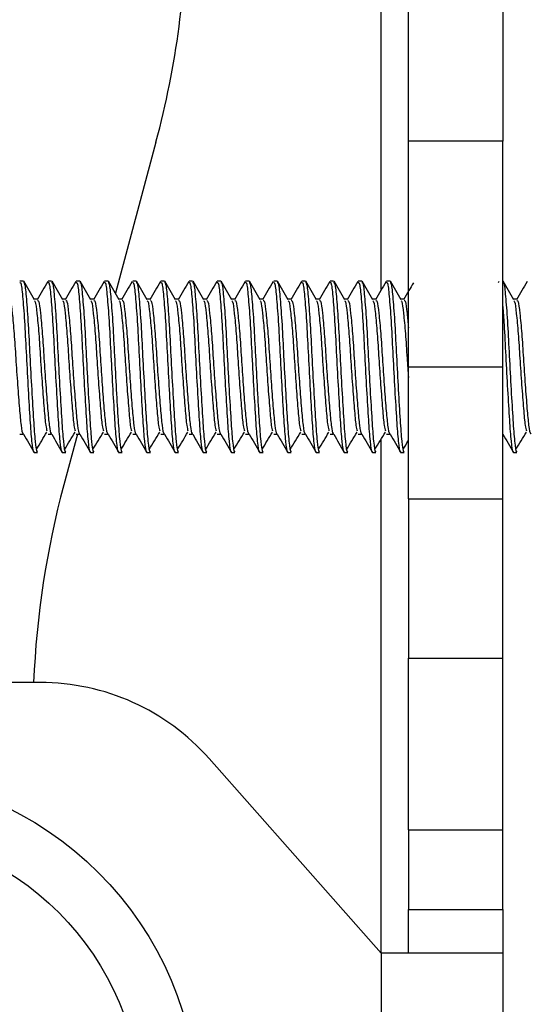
# Paper-space layout 'Sheet2' of a CAD drawing. Header units: millimetres. Extents: x 0 to 1118, y 0 to 864.
# Tile 109 of 232: x 759.69 to 764.45, y 435.15 to 444.39. Entities that reach past the tile are written whole.
import ezdxf

# ---------------------------------------------------------------- set-up
doc = ezdxf.new("R2010")
doc.units = ezdxf.units.MM

psp = doc.layouts.new('Sheet2')

# ---------------------------------------------------------------- linework, layer by layer
at = {"color": 7, "linetype": 'Continuous', "lineweight": 30}
for p, q in [((763.3333, 443.252), (763.3333, 452.5653)), ((764.2189, 452.5653), (764.2189, 443.252)), ((760.965, 443.2429), (760.5841, 441.8249)), ((764.2189, 443.252), (763.3333, 443.252)), ((763.3333, 441.1353), (763.3333, 443.252)), ((764.2189, 441.1353), (764.2189, 443.252)), ((759.7217, 441.9396), (759.6886, 441.9396)), ((759.9863, 441.9396), (759.9532, 441.9396)), ((760.2508, 441.9396), (760.2178, 441.9396)), ((760.5154, 441.9396), (760.4824, 441.9396)), ((760.78, 441.9396), (760.7469, 441.9396)), ((761.0446, 441.9396), (761.0115, 441.9396)), ((761.3092, 441.9396), (761.2761, 441.9396)), ((761.5738, 441.9396), (761.5407, 441.9396)), ((761.8383, 441.9396), (761.8053, 441.9396)), ((762.1029, 441.9396), (762.0699, 441.9396)), ((762.3675, 441.9396), (762.3344, 441.9396)), ((762.6321, 441.9396), (762.599, 441.9396)), ((762.8967, 441.9396), (762.8636, 441.9396)), ((763.1613, 441.9396), (763.1282, 441.9396)), ((764.1826, 441.9359), (764.1748, 441.9225)), ((764.2196, 441.9396), (764.2189, 441.9396)), ((759.854, 441.7678), (759.8235, 441.7678)), ((760.1186, 441.7678), (760.0881, 441.7678)), ((760.3831, 441.7678), (760.3527, 441.7678)), ((760.6477, 441.7678), (760.6173, 441.7678)), ((760.9123, 441.7678), (760.8818, 441.7678)), ((761.1769, 441.7678), (761.1464, 441.7678)), ((761.4415, 441.7678), (761.411, 441.7678)), ((761.7061, 441.7678), (761.6756, 441.7678)), ((761.9706, 441.7678), (761.9402, 441.7678)), ((762.2352, 441.7678), (762.2048, 441.7678)), ((762.4998, 441.7678), (762.4693, 441.7678)), ((762.7644, 441.7678), (762.7339, 441.7678)), ((763.029, 441.7678), (762.9985, 441.7678)), ((763.2936, 441.7678), (763.2631, 441.7678)), ((764.3519, 441.7678), (764.3214, 441.7678)), ((763.3333, 441.1353), (764.2189, 441.1353)), ((763.3333, 439.8954), (763.3333, 441.1353)), ((764.2189, 439.8954), (764.2189, 441.1353)), ((759.6886, 440.5028), (759.7217, 440.5028)), ((759.9532, 440.5028), (759.9863, 440.5028)), ((760.2289, 440.5028), (760.1005, 440.0252)), ((760.2178, 440.5028), (760.2508, 440.5028)), ((760.4824, 440.5028), (760.5154, 440.5028)), ((760.7469, 440.5028), (760.78, 440.5028)), ((761.0115, 440.5028), (761.0446, 440.5028)), ((761.2761, 440.5028), (761.3092, 440.5028)), ((761.5407, 440.5028), (761.5738, 440.5028)), ((761.8053, 440.5028), (761.8383, 440.5028)), ((762.0699, 440.5028), (762.1029, 440.5028)), ((762.3344, 440.5028), (762.3675, 440.5028)), ((762.599, 440.5028), (762.6321, 440.5028)), ((762.8636, 440.5028), (762.8967, 440.5028)), ((763.1282, 440.5028), (763.1613, 440.5028)), ((764.2189, 440.5028), (764.2196, 440.5028)), ((759.8209, 440.331), (759.854, 440.331)), ((760.0855, 440.331), (760.1186, 440.331)), ((760.3501, 440.331), (760.3831, 440.331)), ((760.6146, 440.331), (760.6477, 440.331)), ((760.8792, 440.331), (760.9123, 440.331)), ((761.1438, 440.331), (761.1769, 440.331)), ((761.4084, 440.331), (761.4415, 440.331)), ((761.673, 440.331), (761.7061, 440.331)), ((761.9376, 440.331), (761.9706, 440.331)), ((762.2021, 440.331), (762.2352, 440.331)), ((762.4667, 440.331), (762.4998, 440.331)), ((762.7313, 440.331), (762.7644, 440.331)), ((762.9959, 440.331), (763.029, 440.331)), ((763.2605, 440.331), (763.2936, 440.331)), ((764.3188, 440.331), (764.3519, 440.331)), ((763.3333, 439.8954), (763.3333, 438.3987)), ((763.3333, 439.8954), (764.2189, 439.8954)), ((764.2189, 438.3987), (764.2189, 439.8954)), ((763.3333, 438.3987), (764.2189, 438.3987)), ((763.3333, 436.7886), (763.3333, 438.3987)), ((764.2189, 436.7886), (764.2189, 438.3987)), ((759.8787, 438.172), (756.9833, 438.172)), ((763.0793, 435.632), (761.4641, 437.4578)), ((763.3333, 436.7886), (764.2189, 436.7886)), ((763.3333, 436.7886), (763.3333, 436.0402)), ((764.2189, 436.0402), (764.2189, 436.7886)), ((763.3333, 436.0402), (764.2189, 436.0402)), ((763.3333, 435.632), (763.3333, 436.0402)), ((764.2189, 436.0402), (764.2189, 435.632)), ((763.0793, 435.632), (763.0793, 429.282)), ((764.2189, 435.632), (763.0793, 435.632)), ((764.2189, 435.632), (764.2189, 429.282))]:
    psp.add_line(p, q, dxfattribs=at)
at = {"color": 8, "linetype": 'Continuous', "lineweight": 30}
for p, q in [((763.0793, 441.8584), (763.0793, 444.7415)), ((763.0793, 435.632), (763.0793, 440.4586))]:
    psp.add_line(p, q, dxfattribs=at)
at = {"color": 7, "linetype": 'Continuous', "lineweight": 30}
for radius in [3.175, 2.6458]:
    psp.add_circle((758.1821, 434.1417), radius, dxfattribs=at)
for centre, radius, start, end in [((752.7883, 445.4397), 8.4667, 344.96208, 359.96208), ((768.2773, 437.8284), 8.4667, 164.96208, 177.67458), ((759.8787, 436.0553), 2.1167, 41.49812, 90)]:
    psp.add_arc(centre, radius, start, end, dxfattribs=at)
for points, knots in [([(759.6886, 441.9267), (759.6924, 441.9262), (759.7015, 441.9248), (759.7158, 441.7827), (759.7338, 441.5428), (759.7487, 441.2355), (759.766, 440.9151), (759.7833, 440.626), (759.7981, 440.422), (759.8124, 440.3235), (759.8197, 440.3405), (759.8215, 440.3448)], [0, 0, 0, 0, 0.0858, 0.209274, 0.335986, 0.457687, 0.583302, 0.708918, 0.83062, 0.957333, 1, 1, 1, 1]), ([(759.7217, 441.9267), (759.7254, 441.9262), (759.7346, 441.9248), (759.7488, 441.7827), (759.7669, 441.5428), (759.7818, 441.2355), (759.7991, 440.9151), (759.8163, 440.6259), (759.8312, 440.4223), (759.8452, 440.3242), (759.8523, 440.3402), (759.854, 440.3439)], [0, 0, 0, 0, 0.0862307, 0.2103244, 0.3376722, 0.4599845, 0.58623, 0.712476, 0.834789, 0.9621383, 1, 1, 1, 1]), ([(759.8255, 441.7643), (759.8088, 441.7931), (759.7754, 441.8506), (759.742, 441.9082), (759.7253, 441.937)], [0, 0, 0, 0, 0.4997563, 1, 1, 1, 1]), ([(759.9493, 441.9359), (759.9326, 441.9071), (759.8992, 441.8495), (759.8658, 441.792), (759.8491, 441.7633)], [0, 0, 0, 0, 0.500201, 1, 1, 1, 1]), ([(759.9532, 441.9267), (759.9569, 441.9262), (759.9661, 441.9248), (759.9803, 441.7827), (759.9984, 441.5428), (760.0133, 441.2355), (760.0306, 440.9151), (760.0478, 440.626), (760.0627, 440.422), (760.077, 440.3235), (760.0843, 440.3405), (760.0861, 440.3448)], [0, 0, 0, 0, 0.0858, 0.209274, 0.335986, 0.457687, 0.583302, 0.708918, 0.83062, 0.957333, 1, 1, 1, 1]), ([(759.9863, 441.9267), (759.99, 441.9262), (759.9992, 441.9248), (760.0134, 441.7827), (760.0315, 441.5428), (760.0464, 441.2355), (760.0636, 440.9151), (760.0809, 440.6259), (760.0958, 440.4223), (760.1098, 440.3242), (760.1169, 440.3402), (760.1186, 440.3439)], [0, 0, 0, 0, 0.0862307, 0.2103244, 0.3376722, 0.4599845, 0.58623, 0.712476, 0.834789, 0.9621383, 1, 1, 1, 1]), ([(760.0901, 441.7643), (760.0734, 441.7931), (760.04, 441.8506), (760.0066, 441.9082), (759.9899, 441.937)], [0, 0, 0, 0, 0.499753, 1, 1, 1, 1]), ([(760.2138, 441.9359), (760.1971, 441.9071), (760.1638, 441.8495), (760.1303, 441.792), (760.1136, 441.7633)], [0, 0, 0, 0, 0.500198, 1, 1, 1, 1]), ([(760.2178, 441.9267), (760.2215, 441.9262), (760.2307, 441.9248), (760.2449, 441.7827), (760.263, 441.5428), (760.2779, 441.2355), (760.2951, 440.9151), (760.3124, 440.626), (760.3273, 440.422), (760.3416, 440.3235), (760.3489, 440.3405), (760.3507, 440.3448)], [0, 0, 0, 0, 0.0858, 0.209274, 0.335986, 0.457687, 0.583302, 0.708918, 0.83062, 0.957333, 1, 1, 1, 1]), ([(760.2508, 441.9267), (760.2546, 441.9262), (760.2638, 441.9248), (760.278, 441.7827), (760.296, 441.5428), (760.311, 441.2355), (760.3282, 440.9151), (760.3455, 440.6259), (760.3603, 440.4223), (760.3744, 440.3242), (760.3815, 440.3402), (760.3831, 440.3439)], [0, 0, 0, 0, 0.0862306, 0.2103244, 0.3376722, 0.4599845, 0.58623, 0.7124761, 0.834789, 0.9621383, 1, 1, 1, 1]), ([(760.3547, 441.7643), (760.338, 441.7931), (760.3046, 441.8506), (760.2712, 441.9082), (760.2545, 441.937)], [0, 0, 0, 0, 0.4997563, 1, 1, 1, 1]), ([(760.4784, 441.9359), (760.4617, 441.9071), (760.4283, 441.8495), (760.3949, 441.792), (760.3782, 441.7633)], [0, 0, 0, 0, 0.500198, 1, 1, 1, 1]), ([(760.4824, 441.9267), (760.4861, 441.9262), (760.4953, 441.9248), (760.5095, 441.7827), (760.5276, 441.5428), (760.5425, 441.2355), (760.5597, 440.9151), (760.577, 440.626), (760.5919, 440.422), (760.6062, 440.3235), (760.6135, 440.3405), (760.6153, 440.3448)], [0, 0, 0, 0, 0.0858, 0.209274, 0.335986, 0.457687, 0.583302, 0.708918, 0.83062, 0.957333, 1, 1, 1, 1]), ([(760.5154, 441.9267), (760.5192, 441.9262), (760.5284, 441.9248), (760.5426, 441.7827), (760.5606, 441.5428), (760.5755, 441.2355), (760.5928, 440.9151), (760.6101, 440.6259), (760.6249, 440.4223), (760.639, 440.3242), (760.6461, 440.3402), (760.6477, 440.3439)], [0, 0, 0, 0, 0.0862307, 0.2103244, 0.3376722, 0.4599845, 0.58623, 0.712476, 0.834789, 0.9621383, 1, 1, 1, 1]), ([(760.6193, 441.7643), (760.6026, 441.7931), (760.5691, 441.8506), (760.5358, 441.9082), (760.519, 441.937)], [0, 0, 0, 0, 0.4997563, 1, 1, 1, 1]), ([(760.743, 441.9359), (760.7263, 441.9071), (760.6929, 441.8495), (760.6595, 441.792), (760.6428, 441.7633)], [0, 0, 0, 0, 0.500201, 1, 1, 1, 1]), ([(760.7469, 441.9267), (760.7507, 441.9262), (760.7599, 441.9248), (760.7741, 441.7827), (760.7921, 441.5428), (760.807, 441.2355), (760.8243, 440.9151), (760.8416, 440.626), (760.8564, 440.422), (760.8707, 440.3235), (760.878, 440.3405), (760.8799, 440.3448)], [0, 0, 0, 0, 0.0858, 0.209274, 0.335986, 0.457687, 0.583302, 0.708918, 0.83062, 0.957333, 1, 1, 1, 1]), ([(760.78, 441.9267), (760.7838, 441.9262), (760.7929, 441.9248), (760.8072, 441.7827), (760.8252, 441.5428), (760.8401, 441.2355), (760.8574, 440.9151), (760.8747, 440.6259), (760.8895, 440.4223), (760.9036, 440.3242), (760.9107, 440.3402), (760.9123, 440.3439)], [0, 0, 0, 0, 0.0862307, 0.2103244, 0.3376722, 0.4599845, 0.58623, 0.712476, 0.834789, 0.9621383, 1, 1, 1, 1]), ([(760.8839, 441.7643), (760.8672, 441.7931), (760.8337, 441.8506), (760.8003, 441.9082), (760.7836, 441.937)], [0, 0, 0, 0, 0.499753, 1, 1, 1, 1]), ([(761.0076, 441.9359), (760.9909, 441.9071), (760.9575, 441.8495), (760.9241, 441.792), (760.9074, 441.7633)], [0, 0, 0, 0, 0.500198, 1, 1, 1, 1]), ([(761.0115, 441.9267), (761.0153, 441.9262), (761.0245, 441.9248), (761.0387, 441.7827), (761.0567, 441.5428), (761.0716, 441.2355), (761.0889, 440.9151), (761.1062, 440.626), (761.121, 440.422), (761.1353, 440.3235), (761.1426, 440.3405), (761.1445, 440.3448)], [0, 0, 0, 0, 0.0858, 0.209274, 0.335986, 0.457687, 0.583302, 0.708918, 0.83062, 0.957333, 1, 1, 1, 1]), ([(761.0446, 441.9267), (761.0484, 441.9262), (761.0575, 441.9248), (761.0718, 441.7827), (761.0898, 441.5428), (761.1047, 441.2355), (761.122, 440.9151), (761.1393, 440.6259), (761.1541, 440.4223), (761.1682, 440.3242), (761.1753, 440.3402), (761.1769, 440.3439)], [0, 0, 0, 0, 0.0862306, 0.2103244, 0.3376722, 0.4599845, 0.58623, 0.7124761, 0.834789, 0.9621383, 1, 1, 1, 1]), ([(761.1485, 441.7643), (761.1317, 441.7931), (761.0983, 441.8506), (761.0649, 441.9082), (761.0482, 441.937)], [0, 0, 0, 0, 0.4997563, 1, 1, 1, 1]), ([(761.2722, 441.9359), (761.2555, 441.9071), (761.2221, 441.8495), (761.1887, 441.792), (761.172, 441.7633)], [0, 0, 0, 0, 0.500198, 1, 1, 1, 1]), ([(761.2761, 441.9267), (761.2799, 441.9262), (761.289, 441.9248), (761.3033, 441.7827), (761.3213, 441.5428), (761.3362, 441.2355), (761.3535, 440.9151), (761.3708, 440.626), (761.3856, 440.422), (761.3999, 440.3235), (761.4072, 440.3405), (761.409, 440.3448)], [0, 0, 0, 0, 0.0858, 0.209274, 0.335986, 0.457687, 0.583302, 0.708918, 0.83062, 0.957333, 1, 1, 1, 1]), ([(761.3092, 441.9267), (761.3129, 441.9262), (761.3221, 441.9248), (761.3363, 441.7827), (761.3544, 441.5428), (761.3693, 441.2355), (761.3866, 440.9151), (761.4038, 440.6259), (761.4187, 440.4223), (761.4327, 440.3242), (761.4398, 440.3402), (761.4415, 440.3439)], [0, 0, 0, 0, 0.0862307, 0.2103244, 0.3376722, 0.4599845, 0.58623, 0.712476, 0.834789, 0.9621383, 1, 1, 1, 1]), ([(761.413, 441.7643), (761.3963, 441.7931), (761.3629, 441.8506), (761.3295, 441.9082), (761.3128, 441.937)], [0, 0, 0, 0, 0.4997563, 1, 1, 1, 1]), ([(761.5368, 441.9359), (761.5201, 441.9071), (761.4867, 441.8495), (761.4533, 441.792), (761.4366, 441.7633)], [0, 0, 0, 0, 0.500201, 1, 1, 1, 1]), ([(761.5407, 441.9267), (761.5444, 441.9262), (761.5536, 441.9248), (761.5678, 441.7827), (761.5859, 441.5428), (761.6008, 441.2355), (761.6181, 440.9151), (761.6353, 440.626), (761.6502, 440.422), (761.6645, 440.3235), (761.6718, 440.3405), (761.6736, 440.3448)], [0, 0, 0, 0, 0.0858, 0.209274, 0.335986, 0.457687, 0.583302, 0.708918, 0.83062, 0.957333, 1, 1, 1, 1]), ([(761.5738, 441.9267), (761.5775, 441.9262), (761.5867, 441.9248), (761.6009, 441.7827), (761.619, 441.5428), (761.6339, 441.2355), (761.6511, 440.9151), (761.6684, 440.6259), (761.6833, 440.4223), (761.6973, 440.3242), (761.7044, 440.3402), (761.7061, 440.3439)], [0, 0, 0, 0, 0.0862307, 0.2103244, 0.3376722, 0.4599845, 0.58623, 0.712476, 0.834789, 0.9621383, 1, 1, 1, 1]), ([(761.6776, 441.7643), (761.6609, 441.7931), (761.6275, 441.8506), (761.5941, 441.9082), (761.5774, 441.937)], [0, 0, 0, 0, 0.499753, 1, 1, 1, 1]), ([(761.8013, 441.9359), (761.7846, 441.9071), (761.7513, 441.8495), (761.7178, 441.792), (761.7011, 441.7633)], [0, 0, 0, 0, 0.500198, 1, 1, 1, 1]), ([(761.8053, 441.9267), (761.809, 441.9262), (761.8182, 441.9248), (761.8324, 441.7827), (761.8505, 441.5428), (761.8654, 441.2355), (761.8826, 440.9151), (761.8999, 440.626), (761.9148, 440.422), (761.9291, 440.3235), (761.9364, 440.3405), (761.9382, 440.3448)], [0, 0, 0, 0, 0.0858, 0.209274, 0.335986, 0.457687, 0.583302, 0.708918, 0.83062, 0.957333, 1, 1, 1, 1]), ([(761.8383, 441.9267), (761.8421, 441.9262), (761.8513, 441.9248), (761.8655, 441.7827), (761.8835, 441.5428), (761.8985, 441.2355), (761.9157, 440.9151), (761.933, 440.6259), (761.9478, 440.4223), (761.9619, 440.3242), (761.969, 440.3402), (761.9706, 440.3439)], [0, 0, 0, 0, 0.0862306, 0.2103244, 0.3376722, 0.4599845, 0.58623, 0.7124761, 0.834789, 0.9621383, 1, 1, 1, 1]), ([(761.9422, 441.7643), (761.9255, 441.7931), (761.8921, 441.8506), (761.8587, 441.9082), (761.842, 441.937)], [0, 0, 0, 0, 0.4997563, 1, 1, 1, 1]), ([(762.0659, 441.9359), (762.0492, 441.9071), (762.0158, 441.8495), (761.9824, 441.792), (761.9657, 441.7633)], [0, 0, 0, 0, 0.500198, 1, 1, 1, 1]), ([(762.0699, 441.9267), (762.0736, 441.9262), (762.0828, 441.9248), (762.097, 441.7827), (762.1151, 441.5428), (762.13, 441.2355), (762.1472, 440.9151), (762.1645, 440.626), (762.1794, 440.422), (762.1937, 440.3235), (762.201, 440.3405), (762.2028, 440.3448)], [0, 0, 0, 0, 0.0858, 0.209274, 0.335986, 0.457687, 0.583302, 0.708918, 0.83062, 0.957333, 1, 1, 1, 1]), ([(762.1029, 441.9267), (762.1067, 441.9262), (762.1159, 441.9248), (762.1301, 441.7827), (762.1481, 441.5428), (762.163, 441.2355), (762.1803, 440.9151), (762.1976, 440.6259), (762.2124, 440.4223), (762.2265, 440.3242), (762.2336, 440.3402), (762.2352, 440.3439)], [0, 0, 0, 0, 0.0862307, 0.2103244, 0.3376722, 0.4599845, 0.58623, 0.712476, 0.834789, 0.9621383, 1, 1, 1, 1]), ([(762.2068, 441.7643), (762.1901, 441.7931), (762.1566, 441.8506), (762.1233, 441.9082), (762.1065, 441.937)], [0, 0, 0, 0, 0.4997563, 1, 1, 1, 1]), ([(762.3305, 441.9359), (762.3138, 441.9071), (762.2804, 441.8495), (762.247, 441.792), (762.2303, 441.7633)], [0, 0, 0, 0, 0.500201, 1, 1, 1, 1]), ([(762.3344, 441.9267), (762.3382, 441.9262), (762.3474, 441.9248), (762.3616, 441.7827), (762.3796, 441.5428), (762.3945, 441.2355), (762.4118, 440.9151), (762.4291, 440.626), (762.4439, 440.422), (762.4582, 440.3235), (762.4655, 440.3405), (762.4674, 440.3448)], [0, 0, 0, 0, 0.0858, 0.209274, 0.335986, 0.457687, 0.583302, 0.708918, 0.83062, 0.957333, 1, 1, 1, 1]), ([(762.3675, 441.9267), (762.3713, 441.9262), (762.3805, 441.9248), (762.3947, 441.7827), (762.4127, 441.5428), (762.4276, 441.2355), (762.4449, 440.9151), (762.4622, 440.6259), (762.477, 440.4223), (762.4911, 440.3242), (762.4982, 440.3402), (762.4998, 440.3439)], [0, 0, 0, 0, 0.0862307, 0.2103244, 0.3376722, 0.4599845, 0.58623, 0.712476, 0.834789, 0.9621383, 1, 1, 1, 1]), ([(762.4714, 441.7643), (762.4547, 441.7931), (762.4212, 441.8506), (762.3878, 441.9082), (762.3711, 441.937)], [0, 0, 0, 0, 0.499753, 1, 1, 1, 1]), ([(762.5951, 441.9359), (762.5784, 441.9071), (762.545, 441.8495), (762.5116, 441.792), (762.4949, 441.7633)], [0, 0, 0, 0, 0.5002046, 1, 1, 1, 1]), ([(762.599, 441.9267), (762.6028, 441.9262), (762.612, 441.9248), (762.6262, 441.7827), (762.6442, 441.5428), (762.6591, 441.2355), (762.6764, 440.9151), (762.6937, 440.626), (762.7085, 440.422), (762.7228, 440.3235), (762.7301, 440.3405), (762.732, 440.3448)], [0, 0, 0, 0, 0.0858, 0.209274, 0.335986, 0.457687, 0.583302, 0.708918, 0.83062, 0.957333, 1, 1, 1, 1]), ([(762.6321, 441.9267), (762.6359, 441.9262), (762.645, 441.9248), (762.6593, 441.7827), (762.6773, 441.5428), (762.6922, 441.2355), (762.7095, 440.9151), (762.7268, 440.6259), (762.7416, 440.4223), (762.7557, 440.3242), (762.7628, 440.3402), (762.7644, 440.3439)], [0, 0, 0, 0, 0.0862306, 0.2103244, 0.3376722, 0.4599845, 0.58623, 0.7124761, 0.834789, 0.9621383, 1, 1, 1, 1]), ([(762.736, 441.7643), (762.7192, 441.7931), (762.6858, 441.8506), (762.6524, 441.9082), (762.6357, 441.937)], [0, 0, 0, 0, 0.4997563, 1, 1, 1, 1]), ([(762.8597, 441.9359), (762.843, 441.9071), (762.8096, 441.8495), (762.7762, 441.792), (762.7595, 441.7633)], [0, 0, 0, 0, 0.500198, 1, 1, 1, 1]), ([(762.8636, 441.9267), (762.8674, 441.9262), (762.8765, 441.9248), (762.8908, 441.7827), (762.9088, 441.5428), (762.9237, 441.2355), (762.941, 440.9151), (762.9583, 440.626), (762.9731, 440.422), (762.9874, 440.3235), (762.9947, 440.3405), (762.9965, 440.3448)], [0, 0, 0, 0, 0.0858, 0.209274, 0.335986, 0.457687, 0.583302, 0.708918, 0.83062, 0.957333, 1, 1, 1, 1]), ([(762.8967, 441.9267), (762.9004, 441.9262), (762.9096, 441.9248), (762.9238, 441.7827), (762.9419, 441.5428), (762.9568, 441.2355), (762.9741, 440.9151), (762.9913, 440.6259), (763.0062, 440.4223), (763.0202, 440.3242), (763.0273, 440.3402), (763.029, 440.3439)], [0, 0, 0, 0, 0.0862307, 0.2103244, 0.3376722, 0.4599845, 0.58623, 0.712476, 0.834789, 0.9621383, 1, 1, 1, 1]), ([(763.0005, 441.7643), (762.9838, 441.7931), (762.9504, 441.8506), (762.917, 441.9082), (762.9003, 441.937)], [0, 0, 0, 0, 0.4997563, 1, 1, 1, 1]), ([(763.1243, 441.9359), (763.1076, 441.9071), (763.0742, 441.8495), (763.0408, 441.792), (763.0241, 441.7633)], [0, 0, 0, 0, 0.500201, 1, 1, 1, 1]), ([(763.1282, 441.9267), (763.1319, 441.9262), (763.1411, 441.9248), (763.1553, 441.7827), (763.1734, 441.5428), (763.1883, 441.2355), (763.2056, 440.9151), (763.2228, 440.626), (763.2377, 440.422), (763.252, 440.3235), (763.2593, 440.3405), (763.2611, 440.3448)], [0, 0, 0, 0, 0.0858, 0.209274, 0.335986, 0.457687, 0.583302, 0.708918, 0.83062, 0.957333, 1, 1, 1, 1]), ([(763.1613, 441.9267), (763.165, 441.9262), (763.1742, 441.9248), (763.1884, 441.7827), (763.2065, 441.5428), (763.2214, 441.2355), (763.2386, 440.9151), (763.2559, 440.6259), (763.2708, 440.4223), (763.2848, 440.3242), (763.2919, 440.3402), (763.2936, 440.3439)], [0, 0, 0, 0, 0.0862307, 0.2103244, 0.3376722, 0.4599845, 0.58623, 0.712476, 0.834789, 0.9621383, 1, 1, 1, 1]), ([(763.2651, 441.7643), (763.2484, 441.7931), (763.215, 441.8506), (763.1816, 441.9082), (763.1649, 441.937)], [0, 0, 0, 0, 0.499753, 1, 1, 1, 1]), ([(763.381, 441.9225), (763.3669, 441.8981), (763.3362, 441.8451), (763.3053, 441.792), (763.2886, 441.7633)], [0, 0, 0, 0, 0.458007, 1, 1, 1, 1]), ([(764.2196, 441.9267), (764.2234, 441.9262), (764.2325, 441.9248), (764.2468, 441.7827), (764.2648, 441.5428), (764.2797, 441.2355), (764.297, 440.9151), (764.3143, 440.6259), (764.3291, 440.4223), (764.3432, 440.3242), (764.3503, 440.3402), (764.3519, 440.3439)], [0, 0, 0, 0, 0.0862306, 0.2103244, 0.3376722, 0.4599845, 0.58623, 0.7124761, 0.834789, 0.9621383, 1, 1, 1, 1]), ([(764.3235, 441.7643), (764.3067, 441.7931), (764.2733, 441.8506), (764.2399, 441.9082), (764.2232, 441.937)], [0, 0, 0, 0, 0.4997563, 1, 1, 1, 1]), ([(764.4472, 441.9359), (764.4305, 441.9071), (764.3971, 441.8495), (764.3637, 441.792), (764.347, 441.7633)], [0, 0, 0, 0, 0.500198, 1, 1, 1, 1]), ([(759.5894, 441.7576), (759.5931, 441.7572), (759.6023, 441.7561), (759.6165, 441.6444), (759.6346, 441.4558), (759.6495, 441.2141), (759.6668, 440.9622), (759.684, 440.7348), (759.6989, 440.5746), (759.713, 440.4974), (759.7202, 440.5102), (759.7219, 440.5132)], [0, 0, 0, 0, 0.086107, 0.210017, 0.337198, 0.459328, 0.585399, 0.711468, 0.833601, 0.960778, 1, 1, 1, 1]), ([(759.8251, 441.7528), (759.8275, 441.7519), (759.8352, 441.749), (759.848, 441.6431), (759.8661, 441.4561), (759.881, 441.2142), (759.8983, 440.9613), (759.9155, 440.7382), (759.9288, 440.5812), (759.9386, 440.5468), (759.9427, 440.5325)], [0, 0, 0, 0, 0.060462, 0.200033, 0.343288, 0.480855, 0.622859, 0.764863, 0.902432, 1, 1, 1, 1]), ([(759.854, 441.7576), (759.8577, 441.7572), (759.8669, 441.7561), (759.8811, 441.6444), (759.8992, 441.4558), (759.9141, 441.2141), (759.9313, 440.9622), (759.9486, 440.7348), (759.9635, 440.5746), (759.9776, 440.4974), (759.9848, 440.5102), (759.9864, 440.5132)], [0, 0, 0, 0, 0.086107, 0.210017, 0.337198, 0.459329, 0.585399, 0.711468, 0.833601, 0.960778, 1, 1, 1, 1]), ([(760.0897, 441.7528), (760.0921, 441.7519), (760.0998, 441.749), (760.1126, 441.6431), (760.1307, 441.4561), (760.1456, 441.2142), (760.1629, 440.9613), (760.1801, 440.7382), (760.1934, 440.5812), (760.2032, 440.5468), (760.2073, 440.5325)], [0, 0, 0, 0, 0.060462, 0.200033, 0.343288, 0.480855, 0.622859, 0.764863, 0.902432, 1, 1, 1, 1]), ([(760.1186, 441.7576), (760.1223, 441.7572), (760.1315, 441.7561), (760.1457, 441.6444), (760.1638, 441.4558), (760.1787, 441.2141), (760.1959, 440.9622), (760.2132, 440.7348), (760.2281, 440.5746), (760.2422, 440.4974), (760.2493, 440.5102), (760.251, 440.5132)], [0, 0, 0, 0, 0.086107, 0.210017, 0.337198, 0.459329, 0.585399, 0.711468, 0.833601, 0.960778, 1, 1, 1, 1]), ([(760.3543, 441.7528), (760.3566, 441.7519), (760.3644, 441.749), (760.3772, 441.6431), (760.3953, 441.4561), (760.4102, 441.2142), (760.4274, 440.9613), (760.4447, 440.7382), (760.458, 440.5812), (760.4678, 440.5468), (760.4718, 440.5325)], [0, 0, 0, 0, 0.060462, 0.200033, 0.343288, 0.480855, 0.622859, 0.764863, 0.902432, 1, 1, 1, 1]), ([(760.3831, 441.7576), (760.3869, 441.7572), (760.3961, 441.7561), (760.4103, 441.6444), (760.4283, 441.4558), (760.4432, 441.2141), (760.4605, 440.9622), (760.4778, 440.7348), (760.4926, 440.5746), (760.5068, 440.4974), (760.5139, 440.5102), (760.5156, 440.5132)], [0, 0, 0, 0, 0.086107, 0.210017, 0.337198, 0.459328, 0.585399, 0.711468, 0.833601, 0.960778, 1, 1, 1, 1]), ([(760.6189, 441.7528), (760.6212, 441.7519), (760.629, 441.749), (760.6418, 441.6431), (760.6599, 441.4561), (760.6748, 441.2142), (760.692, 440.9613), (760.7093, 440.7382), (760.7226, 440.5812), (760.7324, 440.5468), (760.7364, 440.5325)], [0, 0, 0, 0, 0.060462, 0.200033, 0.343288, 0.480855, 0.622859, 0.764863, 0.902432, 1, 1, 1, 1]), ([(760.6477, 441.7576), (760.6515, 441.7572), (760.6607, 441.7561), (760.6749, 441.6444), (760.6929, 441.4558), (760.7078, 441.2141), (760.7251, 440.9622), (760.7424, 440.7348), (760.7572, 440.5746), (760.7713, 440.4974), (760.7785, 440.5102), (760.7802, 440.5132)], [0, 0, 0, 0, 0.086107, 0.210017, 0.337198, 0.459329, 0.585399, 0.711468, 0.833601, 0.960778, 1, 1, 1, 1]), ([(760.8835, 441.7528), (760.8858, 441.7519), (760.8936, 441.749), (760.9064, 441.6431), (760.9244, 441.4561), (760.9393, 441.2142), (760.9566, 440.9613), (760.9739, 440.7382), (760.9872, 440.5812), (760.997, 440.5468), (761.001, 440.5325)], [0, 0, 0, 0, 0.060462, 0.200033, 0.343288, 0.480855, 0.622859, 0.764863, 0.902432, 1, 1, 1, 1]), ([(760.9123, 441.7576), (760.9161, 441.7572), (760.9252, 441.7561), (760.9395, 441.6444), (760.9575, 441.4558), (760.9724, 441.2141), (760.9897, 440.9622), (761.007, 440.7348), (761.0218, 440.5746), (761.0359, 440.4974), (761.0431, 440.5102), (761.0448, 440.5132)], [0, 0, 0, 0, 0.086107, 0.210017, 0.337198, 0.459329, 0.585399, 0.711468, 0.833601, 0.960778, 1, 1, 1, 1]), ([(761.148, 441.7528), (761.1504, 441.7519), (761.1581, 441.749), (761.171, 441.6431), (761.189, 441.4561), (761.2039, 441.2142), (761.2212, 440.9613), (761.2385, 440.7382), (761.2518, 440.5812), (761.2615, 440.5468), (761.2656, 440.5325)], [0, 0, 0, 0, 0.060462, 0.200033, 0.343288, 0.480855, 0.622859, 0.764863, 0.902432, 1, 1, 1, 1]), ([(761.1769, 441.7576), (761.1806, 441.7572), (761.1898, 441.7561), (761.204, 441.6444), (761.2221, 441.4558), (761.237, 441.2141), (761.2543, 440.9622), (761.2715, 440.7348), (761.2864, 440.5746), (761.3005, 440.4974), (761.3077, 440.5102), (761.3094, 440.5132)], [0, 0, 0, 0, 0.086107, 0.210017, 0.337198, 0.459328, 0.585399, 0.711468, 0.833601, 0.960778, 1, 1, 1, 1]), ([(761.4126, 441.7528), (761.415, 441.7519), (761.4227, 441.749), (761.4356, 441.6431), (761.4536, 441.4561), (761.4685, 441.2142), (761.4858, 440.9613), (761.503, 440.7382), (761.5163, 440.5812), (761.5261, 440.5468), (761.5302, 440.5325)], [0, 0, 0, 0, 0.060462, 0.200033, 0.343288, 0.480855, 0.622859, 0.764863, 0.902432, 1, 1, 1, 1]), ([(761.4415, 441.7576), (761.4452, 441.7572), (761.4544, 441.7561), (761.4686, 441.6444), (761.4867, 441.4558), (761.5016, 441.2141), (761.5188, 440.9622), (761.5361, 440.7348), (761.551, 440.5746), (761.5651, 440.4974), (761.5723, 440.5102), (761.5739, 440.5132)], [0, 0, 0, 0, 0.086107, 0.210017, 0.337198, 0.459329, 0.585399, 0.711468, 0.833601, 0.960778, 1, 1, 1, 1]), ([(761.6772, 441.7528), (761.6796, 441.7519), (761.6873, 441.749), (761.7001, 441.6431), (761.7182, 441.4561), (761.7331, 441.2142), (761.7504, 440.9613), (761.7676, 440.7382), (761.7809, 440.5812), (761.7907, 440.5468), (761.7948, 440.5325)], [0, 0, 0, 0, 0.060462, 0.200033, 0.343288, 0.480855, 0.622859, 0.764863, 0.902432, 1, 1, 1, 1]), ([(761.7061, 441.7576), (761.7098, 441.7572), (761.719, 441.7561), (761.7332, 441.6444), (761.7513, 441.4558), (761.7662, 441.2141), (761.7834, 440.9622), (761.8007, 440.7348), (761.8156, 440.5746), (761.8297, 440.4974), (761.8368, 440.5102), (761.8385, 440.5132)], [0, 0, 0, 0, 0.086107, 0.210017, 0.337198, 0.459329, 0.585399, 0.711468, 0.833601, 0.960778, 1, 1, 1, 1]), ([(761.9418, 441.7528), (761.9441, 441.7519), (761.9519, 441.749), (761.9647, 441.6431), (761.9828, 441.4561), (761.9977, 441.2142), (762.0149, 440.9613), (762.0322, 440.7382), (762.0455, 440.5812), (762.0553, 440.5468), (762.0593, 440.5325)], [0, 0, 0, 0, 0.060462, 0.200033, 0.343288, 0.480855, 0.622859, 0.764863, 0.902432, 1, 1, 1, 1]), ([(761.9706, 441.7576), (761.9744, 441.7572), (761.9836, 441.7561), (761.9978, 441.6444), (762.0158, 441.4558), (762.0307, 441.2141), (762.048, 440.9622), (762.0653, 440.7348), (762.0801, 440.5746), (762.0943, 440.4974), (762.1014, 440.5102), (762.1031, 440.5132)], [0, 0, 0, 0, 0.086107, 0.210017, 0.337198, 0.459328, 0.585399, 0.711468, 0.833601, 0.960778, 1, 1, 1, 1]), ([(762.2064, 441.7528), (762.2087, 441.7519), (762.2165, 441.749), (762.2293, 441.6431), (762.2474, 441.4561), (762.2623, 441.2142), (762.2795, 440.9613), (762.2968, 440.7382), (762.3101, 440.5812), (762.3199, 440.5468), (762.3239, 440.5325)], [0, 0, 0, 0, 0.060462, 0.200033, 0.343288, 0.480855, 0.622859, 0.764863, 0.902432, 1, 1, 1, 1]), ([(762.2352, 441.7576), (762.239, 441.7572), (762.2482, 441.7561), (762.2624, 441.6444), (762.2804, 441.4558), (762.2953, 441.2141), (762.3126, 440.9622), (762.3299, 440.7348), (762.3447, 440.5746), (762.3588, 440.4974), (762.366, 440.5102), (762.3677, 440.5132)], [0, 0, 0, 0, 0.086107, 0.210017, 0.337198, 0.459329, 0.585399, 0.711468, 0.833601, 0.960778, 1, 1, 1, 1]), ([(762.471, 441.7528), (762.4733, 441.7519), (762.4811, 441.749), (762.4939, 441.6431), (762.5119, 441.4561), (762.5268, 441.2142), (762.5441, 440.9613), (762.5614, 440.7382), (762.5747, 440.5812), (762.5845, 440.5468), (762.5885, 440.5325)], [0, 0, 0, 0, 0.0604621, 0.2000333, 0.3432883, 0.480855, 0.6228594, 0.7648629, 0.9024318, 1, 1, 1, 1]), ([(762.4998, 441.7576), (762.5036, 441.7572), (762.5127, 441.7561), (762.527, 441.6444), (762.545, 441.4558), (762.5599, 441.2141), (762.5772, 440.9622), (762.5945, 440.7348), (762.6093, 440.5746), (762.6234, 440.4974), (762.6306, 440.5102), (762.6323, 440.5132)], [0, 0, 0, 0, 0.086107, 0.210017, 0.337198, 0.459329, 0.585399, 0.711468, 0.833601, 0.960778, 1, 1, 1, 1]), ([(762.7355, 441.7528), (762.7379, 441.7519), (762.7456, 441.749), (762.7585, 441.6431), (762.7765, 441.4561), (762.7914, 441.2142), (762.8087, 440.9613), (762.826, 440.7382), (762.8393, 440.5812), (762.849, 440.5468), (762.8531, 440.5325)], [0, 0, 0, 0, 0.060462, 0.200033, 0.343288, 0.480855, 0.622859, 0.764863, 0.902432, 1, 1, 1, 1]), ([(762.7644, 441.7576), (762.7681, 441.7572), (762.7773, 441.7561), (762.7915, 441.6444), (762.8096, 441.4558), (762.8245, 441.2141), (762.8418, 440.9622), (762.859, 440.7348), (762.8739, 440.5746), (762.888, 440.4974), (762.8952, 440.5102), (762.8969, 440.5132)], [0, 0, 0, 0, 0.086107, 0.210017, 0.337198, 0.459328, 0.585399, 0.711468, 0.833601, 0.960778, 1, 1, 1, 1]), ([(763.0001, 441.7528), (763.0025, 441.7519), (763.0102, 441.749), (763.0231, 441.6431), (763.0411, 441.4561), (763.056, 441.2142), (763.0733, 440.9613), (763.0905, 440.7382), (763.1038, 440.5812), (763.1136, 440.5468), (763.1177, 440.5325)], [0, 0, 0, 0, 0.060462, 0.200033, 0.343288, 0.480855, 0.622859, 0.764863, 0.902432, 1, 1, 1, 1]), ([(763.029, 441.7576), (763.0327, 441.7572), (763.0419, 441.7561), (763.0561, 441.6444), (763.0742, 441.4558), (763.0891, 441.2141), (763.1063, 440.9622), (763.1236, 440.7348), (763.1385, 440.5746), (763.1526, 440.4974), (763.1598, 440.5102), (763.1614, 440.5132)], [0, 0, 0, 0, 0.086107, 0.210017, 0.337198, 0.459329, 0.585399, 0.711468, 0.833601, 0.960778, 1, 1, 1, 1]), ([(763.2647, 441.7528), (763.2671, 441.7519), (763.2748, 441.749), (763.2876, 441.643), (763.3057, 441.4564), (763.3192, 441.2349), (763.3291, 441.0936), (763.3333, 441.0327)], [0, 0, 0, 0, 0.103367, 0.341981, 0.586893, 0.822081, 1, 1, 1, 1]), ([(763.2936, 441.7576), (763.2973, 441.757), (763.3065, 441.7553), (763.3192, 441.661), (763.3291, 441.5478), (763.3333, 441.5002)], [0, 0, 0, 0, 0.287155, 0.700376, 1, 1, 1, 1]), ([(764.323, 441.7528), (764.3254, 441.7519), (764.3331, 441.749), (764.346, 441.6431), (764.364, 441.4561), (764.3789, 441.2142), (764.3962, 440.9613), (764.4135, 440.7382), (764.4268, 440.5812), (764.4365, 440.5468), (764.4406, 440.5325)], [0, 0, 0, 0, 0.060462, 0.200033, 0.343288, 0.480855, 0.622859, 0.764863, 0.902432, 1, 1, 1, 1]), ([(764.3519, 441.7576), (764.3556, 441.7572), (764.3648, 441.7561), (764.379, 441.6444), (764.3971, 441.4558), (764.412, 441.2141), (764.4293, 440.9622), (764.4465, 440.7348), (764.4614, 440.5746), (764.4755, 440.4974), (764.4827, 440.5102), (764.4844, 440.5132)], [0, 0, 0, 0, 0.086107, 0.210017, 0.337198, 0.459329, 0.585399, 0.711468, 0.833601, 0.960778, 1, 1, 1, 1]), ([(764.2189, 441.7013), (764.2232, 441.6467), (764.2331, 441.5186), (764.2466, 441.2338), (764.2639, 440.9156), (764.2812, 440.6259), (764.296, 440.422), (764.3103, 440.3235), (764.3176, 440.3405), (764.3195, 440.3448)], [0, 0, 0, 0, 0.1199339, 0.2812337, 0.4477202, 0.6142075, 0.7755081, 0.9434503, 1, 1, 1, 1]), ([(759.7221, 440.5028), (759.7387, 440.4742), (759.7719, 440.4169), (759.8052, 440.3597), (759.8218, 440.3311)], [0, 0, 0, 0, 0.499943, 1, 1, 1, 1]), ([(759.8449, 440.3604), (759.8609, 440.3868), (759.8934, 440.4405), (759.926, 440.4945), (759.9426, 440.522)], [0, 0, 0, 0, 0.490331, 1, 1, 1, 1]), ([(759.9867, 440.5028), (760.0033, 440.4742), (760.0365, 440.4169), (760.0698, 440.3597), (760.0864, 440.3311)], [0, 0, 0, 0, 0.49994, 1, 1, 1, 1]), ([(760.1095, 440.3604), (760.1255, 440.3868), (760.158, 440.4405), (760.1906, 440.4945), (760.2072, 440.522)], [0, 0, 0, 0, 0.490337, 1, 1, 1, 1]), ([(760.2512, 440.5028), (760.2679, 440.4742), (760.3011, 440.4169), (760.3343, 440.3597), (760.351, 440.3311)], [0, 0, 0, 0, 0.499936, 1, 1, 1, 1]), ([(760.3741, 440.3604), (760.39, 440.3868), (760.4226, 440.4405), (760.4552, 440.4945), (760.4718, 440.522)], [0, 0, 0, 0, 0.490334, 1, 1, 1, 1]), ([(760.5158, 440.5028), (760.5324, 440.4742), (760.5657, 440.4169), (760.5989, 440.3597), (760.6156, 440.3311)], [0, 0, 0, 0, 0.499943, 1, 1, 1, 1]), ([(760.6386, 440.3604), (760.6546, 440.3868), (760.6872, 440.4405), (760.7198, 440.4945), (760.7364, 440.522)], [0, 0, 0, 0, 0.490331, 1, 1, 1, 1]), ([(760.7804, 440.5028), (760.797, 440.4742), (760.8303, 440.4169), (760.8635, 440.3597), (760.8801, 440.3311)], [0, 0, 0, 0, 0.49994, 1, 1, 1, 1]), ([(760.9032, 440.3604), (760.9192, 440.3868), (760.9518, 440.4405), (760.9844, 440.4945), (761.001, 440.522)], [0, 0, 0, 0, 0.490337, 1, 1, 1, 1]), ([(761.045, 440.5028), (761.0616, 440.4742), (761.0949, 440.4169), (761.1281, 440.3597), (761.1447, 440.3311)], [0, 0, 0, 0, 0.499936, 1, 1, 1, 1]), ([(761.1678, 440.3604), (761.1838, 440.3868), (761.2164, 440.4405), (761.2489, 440.4945), (761.2656, 440.522)], [0, 0, 0, 0, 0.490334, 1, 1, 1, 1]), ([(761.3096, 440.5028), (761.3262, 440.4742), (761.3594, 440.4169), (761.3927, 440.3597), (761.4093, 440.3311)], [0, 0, 0, 0, 0.499943, 1, 1, 1, 1]), ([(761.4324, 440.3604), (761.4484, 440.3868), (761.4809, 440.4405), (761.5135, 440.4945), (761.5301, 440.522)], [0, 0, 0, 0, 0.490331, 1, 1, 1, 1]), ([(761.5742, 440.5028), (761.5908, 440.4742), (761.624, 440.4169), (761.6573, 440.3597), (761.6739, 440.3311)], [0, 0, 0, 0, 0.49994, 1, 1, 1, 1]), ([(761.697, 440.3604), (761.713, 440.3868), (761.7455, 440.4405), (761.7781, 440.4945), (761.7947, 440.522)], [0, 0, 0, 0, 0.490337, 1, 1, 1, 1]), ([(761.8387, 440.5028), (761.8554, 440.4742), (761.8886, 440.4169), (761.9218, 440.3597), (761.9385, 440.3311)], [0, 0, 0, 0, 0.499936, 1, 1, 1, 1]), ([(761.9616, 440.3604), (761.9775, 440.3868), (762.0101, 440.4405), (762.0427, 440.4945), (762.0593, 440.522)], [0, 0, 0, 0, 0.490334, 1, 1, 1, 1]), ([(762.1033, 440.5028), (762.1199, 440.4742), (762.1532, 440.4169), (762.1864, 440.3597), (762.2031, 440.3311)], [0, 0, 0, 0, 0.499943, 1, 1, 1, 1]), ([(762.2261, 440.3604), (762.2421, 440.3868), (762.2747, 440.4405), (762.3073, 440.4945), (762.3239, 440.522)], [0, 0, 0, 0, 0.490331, 1, 1, 1, 1]), ([(762.3679, 440.5028), (762.3845, 440.4742), (762.4178, 440.4169), (762.451, 440.3597), (762.4676, 440.3311)], [0, 0, 0, 0, 0.49994, 1, 1, 1, 1]), ([(762.4907, 440.3604), (762.5067, 440.3868), (762.5393, 440.4405), (762.5719, 440.4945), (762.5885, 440.522)], [0, 0, 0, 0, 0.490331, 1, 1, 1, 1]), ([(762.6325, 440.5028), (762.6491, 440.4742), (762.6824, 440.4169), (762.7156, 440.3597), (762.7322, 440.3311)], [0, 0, 0, 0, 0.499936, 1, 1, 1, 1]), ([(762.7553, 440.3604), (762.7713, 440.3868), (762.8039, 440.4405), (762.8364, 440.4945), (762.8531, 440.522)], [0, 0, 0, 0, 0.490334, 1, 1, 1, 1]), ([(762.8971, 440.5028), (762.9137, 440.4742), (762.9469, 440.4169), (762.9802, 440.3597), (762.9968, 440.3311)], [0, 0, 0, 0, 0.499943, 1, 1, 1, 1]), ([(763.0199, 440.3604), (763.0359, 440.3868), (763.0684, 440.4405), (763.101, 440.4945), (763.1176, 440.522)], [0, 0, 0, 0, 0.490331, 1, 1, 1, 1]), ([(763.1617, 440.5028), (763.1783, 440.4742), (763.2115, 440.4169), (763.2448, 440.3597), (763.2614, 440.3311)], [0, 0, 0, 0, 0.49994, 1, 1, 1, 1]), ([(764.22, 440.5028), (764.2366, 440.4742), (764.2699, 440.4169), (764.3031, 440.3597), (764.3197, 440.3311)], [0, 0, 0, 0, 0.49994, 1, 1, 1, 1]), ([(764.3428, 440.3604), (764.3588, 440.3868), (764.3914, 440.4405), (764.4239, 440.4945), (764.4406, 440.522)], [0, 0, 0, 0, 0.490337, 1, 1, 1, 1]), ([(763.2845, 440.3604), (763.3004, 440.3868), (763.3167, 440.4136), (763.333, 440.4405), (763.3333, 440.441)], [0, 0, 0, 0, 0.981456, 1, 1, 1, 1])]:
    psp.add_open_spline(points, degree=3, knots=knots, dxfattribs=at)

doc.saveas('drawing.dxf')
